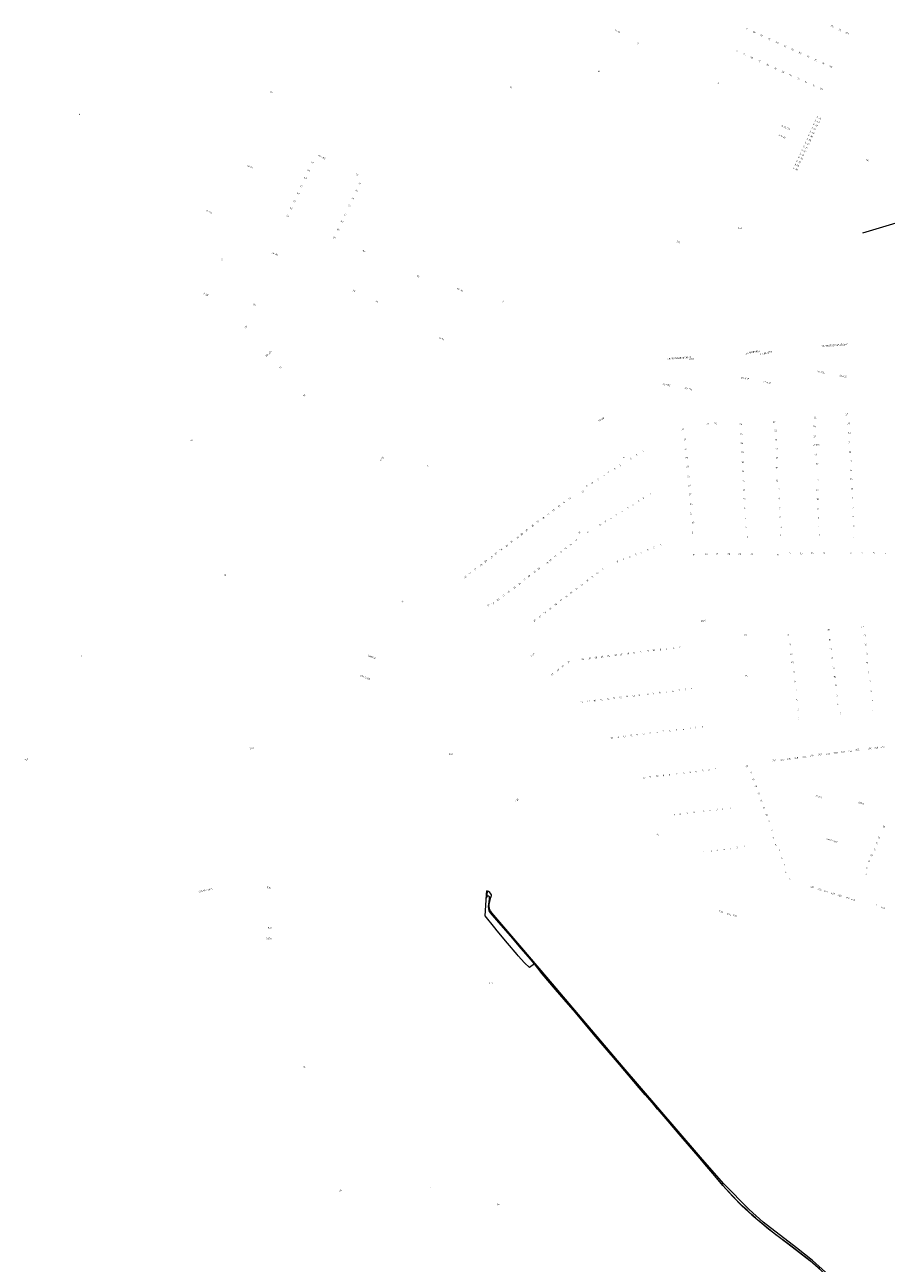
# Model space of a CAD drawing. Extents: x 150256 to 156914, y 461459 to 469481.
# Tile 45 of 256: x 152000 to 152695, y 463185 to 464185. Entities that reach past the tile are written whole.
import ezdxf
from ezdxf.enums import TextEntityAlignment as Align

# ---------------------------------------------------------------- set-up
doc = ezdxf.new("R2010")
doc.units = 0
doc.header["$LTSCALE"] = 0.75
for name, color, linetype, lineweight in [('B-RO-GR-GRAS-GV', 251, 'CONTINUOUS', 13), ('B-RO-GR-GROENVOORZIENING-GV', 251, 'CONTINUOUS', 18), ('B-RO-IE-TERREINAFSCHEIDING_KUNSTMATIG_HEKWERK-G', 251, 'IE-TERREINAFSCHEIDING-KUNSTMATIG', 18), ('B-RO-OG-BEBOUWING-T18', 1, 'CONTINUOUS', 18)]:
    doc.layers.add(name, color=color, linetype=linetype, lineweight=lineweight)
doc.styles.add('NLCS-ISO-M200-T18', font='NLCS-ISO.ttf', dxfattribs={"height": 360})
doc.linetypes.add('IE-TERREINAFSCHEIDING-KUNSTMATIG', pattern='A,4,[82,NLCS.SHX,S=0.75,R=90,X=0,Y=0],4,-2', length=10)

msp = doc.modelspace()

# ---------------------------------------------------------------- linework, layer by layer
at = {"layer": 'B-RO-GR-GRAS-GV'}
msp.add_lwpolyline([(152651.201, 463173.292), (152635.804, 463187.277), (152622.731, 463197.617), (152595.914, 463218.344), (152584.536, 463228.364), (152564.078, 463249.315), (152545.309, 463270.631), (152525.776, 463293.498), (152483.027, 463343.271), (152421.196, 463415.922), (152401.174, 463439.589), (152376.868, 463468.013), (152375.817, 463469.473), (152375.259, 463470.533), (152374.931, 463471.686), (152374.807, 463473.078), (152374.872, 463474.476), (152375.293, 463477.041), (152376.055, 463480.148), (152376.602, 463481.863), (152376.609, 463482.456), (152376.138, 463483.331), (152375.209, 463484.376), (152374.239, 463485.08), (152373.004, 463485.75), (152372.992, 463485.698), (152373.06, 463485.126), (152372.626, 463479.961), (152373.219, 463481.137), (152373.508, 463481.406), (152373.941, 463481.54), (152374.405, 463481.524), (152374.785, 463480.673), (152374.799, 463479.444), (152374.617, 463476.882), (152374.106, 463472.897), (152374.133, 463470.998), (152374.53, 463469.569), (152375.661, 463467.817), (152382.26, 463460.049), (152392.009, 463449.156), (152400.406, 463439.017), (152407.774, 463430.422), (152436.263, 463396.977), (152458.474, 463370.713), (152471.771, 463355.43), (152499.339, 463322.524), (152510.796, 463309.163), (152520.681, 463297.893), (152541.832, 463273.03), (152548.571, 463264.997), (152558.293, 463253.784), (152563.374, 463247.796), (152571.502, 463239.026), (152578.792, 463231.539), (152586.843, 463224.279), (152594.723, 463217.49), (152600.312, 463212.791), (152609.109, 463206.12), (152619.169, 463198.306), (152633.528, 463187.347), (152644.984, 463177.219)], dxfattribs=at)
at = {"layer": 'B-RO-GR-GROENVOORZIENING-GV'}
msp.add_lwpolyline([(152822.614, 464048.343), (152830.477, 464049.475), (152849.373, 464051.614), (152865.528, 464053.522), (152920.541, 464060.92), (152920.463, 464062.022), (152906.623, 464060.656), (152894.403, 464059.336), (152871.92, 464056.815), (152848.829, 464054.067), (152832.278, 464051.811), (152822.298, 464050.318), (152818.111, 464049.692), (152803.939, 464047.361), (152783.903, 464043.895), (152777.655, 464042.718), (152759.773, 464039.067), (152758.203, 464038.69), (152726.816, 464031.145), (152725.928, 464030.932), (152709.876, 464026.713), (152700.174, 464023.758), (152675.959, 464016.384)], dxfattribs=at)
at = {"layer": 'B-RO-IE-TERREINAFSCHEIDING_KUNSTMATIG_HEKWERK-G'}
msp.add_lwpolyline([(152641.487, 463180.33), (152633.862, 463187.027), (152622.992, 463195.368), (152618.114, 463199.088), (152614.934, 463201.522), (152606.229, 463208.12), (152597.494, 463214.971), (152594.228, 463217.769), (152592.439, 463219.331), (152589.677, 463221.783), (152586.245, 463224.824), (152582.928, 463227.859), (152579.309, 463231.169), (152577.246, 463233.18), (152574.991, 463235.433), (152571.322, 463239.254), (152566.744, 463244.181), (152563.29, 463247.925), (152557.947, 463254.256), (152552.81, 463260.696), (152541.647, 463273.539), (152531.199, 463285.539), (152521.916, 463296.494), (152516.514, 463302.903), (152510.641, 463309.54), (152507.532, 463313.296), (152500.608, 463321.019), (152495.94, 463326.547), (152480.024, 463345.465), (152466.851, 463360.832), (152460.609, 463368.195), (152453.664, 463376.441), (152444.426, 463387.318), (152438.807, 463393.809), (152428.198, 463406.012), (152417.523, 463418.617), (152411.414, 463426.698), (152407.398, 463423.882), (152403.194, 463427.451), (152398.314, 463433.117), (152397.461, 463434.134), (152389.499, 463443.499), (152381.324, 463453.447), (152379.329, 463455.726), (152371.567, 463465.395), (152372.405, 463478.01), (152372.738, 463483.02), (152373.004, 463485.75)], dxfattribs=at)

# ---------------------------------------------------------------- texts
at = {"layer": 'B-RO-OG-BEBOUWING-T18', "style": 'NLCS-ISO-M200-T18'}
for s, rotation, p in [('11-13', 335.2, (152478.411, 464179.21)), ('9', 335.7, (152582.546, 464181.311)), ('11K', 335.5, (152651.519, 464183.271)), ('11L', 335.5, (152657.908, 464180.364)), ('2', 337.4, (152494.92, 464169.51)), ('9A', 335.7, (152588.885, 464178.446)), ('9B', 335.7, (152594.405, 464175.95)), ('9C', 335.7, (152600.77, 464173.073)), ('9D', 335.7, (152607.167, 464170.181)), ('11M', 335.5, (152663.744, 464177.709)), ('7', 335.7, (152574.719, 464163.34)), ('7A', 335.7, (152581.057, 464160.475)), ('9E', 335.7, (152613.647, 464167.252)), ('9G', 335.7, (152619.638, 464164.544)), ('9H', 335.7, (152625.678, 464161.813)), ('7B', 335.7, (152586.576, 464157.98)), ('7C', 335.7, (152592.943, 464155.102)), ('7D', 335.7, (152599.339, 464152.21)), ('7E', 335.7, (152605.818, 464149.281)), ('9J', 335.7, (152632.234, 464158.85)), ('9K', 335.7, (152638.218, 464156.145)), ('9L', 335.7, (152644.614, 464153.253)), ('9M', 335.7, (152650.456, 464150.612)), ('16', 335, (152463.316, 464147.104)), ('7G', 335.7, (152611.811, 464146.572)), ('7H', 335.7, (152617.851, 464143.842)), ('7J', 335.7, (152624.407, 464140.878)), ('23', 335.1, (152198.998, 464130.226)), ('14', 335.4, (152392.271, 464134.101)), ('5', 335.6, (152559.621, 464137.301)), ('7K', 335.7, (152630.39, 464138.173)), ('7L', 335.7, (152636.786, 464135.282)), ('7M', 335.7, (152642.628, 464132.641)), ('6', 347.2, (152044.319, 464112.254)), ('3-44', 335.5, (152640.748, 464109.529)), ('3-45/73', 335.4, (152613.969, 464101.581)), ('3-41', 335.5, (152636.701, 464100.659)), ('3-42', 335.5, (152638.05, 464103.616)), ('3-43', 335.5, (152639.399, 464106.572)), ('3-1/29', 335.4, (152611.085, 464094.498)), ('3-38', 335.5, (152632.653, 464091.789)), ('3-39', 335.5, (152634.002, 464094.746)), ('3-40', 335.5, (152635.351, 464097.702)), ('3-34', 335.5, (152627.256, 464079.804)), ('3-35', 335.5, (152628.605, 464082.76)), ('3-36', 335.5, (152629.954, 464085.717)), ('3-37', 335.5, (152631.303, 464088.674)), ('13-51', 335, (152181.794, 464069.94)), ('67', 335.2, (152232.181, 464073.318)), ('69-69B', 334.9, (152239.62, 464077.781)), ('3-31', 335.5, (152623.1, 464071.108)), ('3-32', 335.5, (152624.413, 464074.051)), ('3-33', 335.5, (152625.965, 464077.033)), ('151', 335.5, (152680.183, 464075.295)), ('63', 335.1, (152226.443, 464060.923)), ('65', 335.2, (152229.248, 464066.968)), ('71', 334.9, (152268.239, 464063.431)), ('3-30', 335.5, (152621.792, 464068.239)), ('61', 335.1, (152223.333, 464054.229)), ('75', 335.2, (152267.587, 464050.598)), ('73', 335.1, (152270.211, 464056.259)), ('57', 335, (152217.648, 464042.016)), ('59', 335, (152220.61, 464048.383)), ('77', 335.1, (152264.616, 464044.204)), ('9-11A', 335.1, (152148.969, 464033.544)), ('53', 335, (152212.21, 464030.327)), ('55', 334.9, (152215.081, 464036.475)), ('81', 335.2, (152258.615, 464031.304)), ('79', 335.2, (152261.948, 464038.448)), ('85', 335.2, (152252.987, 464019.181)), ('83', 335.2, (152256.055, 464025.772)), ('87', 335, (152249.946, 464012.631)), ('155', 335.7, (152527.426, 464009.28)), ('26-30', 335, (152201.847, 463999.743)), ('89', 335, (152273.735, 464001.89)), ('5', 335, (152159.281, 463995.123)), ('95', 335.1, (152317.493, 463981.45)), ('32', 335, (152265.784, 463969.763)), ('97-99', 335.1, (152351.045, 463970.657)), ('3-3B', 335, (152146.231, 463967.04)), ('34', 335.1, (152284.068, 463961.265)), ('2', 335.2, (152385.941, 463961.129)), ('24', 335.1, (152185.502, 463958.648)), ('22', 40.5, (152178.537, 463940.646)), ('4-36', 335, (152336.504, 463931.166)), ('20-20A', 40.4, (152196.829, 463919.179)), ('41/6', 4.6, (152586.634, 463920.469)), ('41/5', 4.6, (152589.392, 463920.691)), ('41/4', 4.6, (152591.946, 463920.897)), ('41/2', 4.6, (152598.453, 463919.443)), ('41/1', 4.7, (152601.32, 463920.59)), ('33/7', 4.9, (152645.147, 463925.202)), ('33/6', 4.9, (152648.317, 463925.475)), ('33/5', 4.9, (152651.117, 463925.716)), ('33/4', 4.9, (152653.857, 463925.952)), ('33/3', 4.9, (152657.381, 463926.255)), ('33/2', 4.9, (152659.767, 463926.461)), ('33/1', 4.9, (152662.352, 463926.684)), ('49/7', 4.6, (152520.825, 463915.01)), ('49/6', 4.6, (152524.399, 463915.3)), ('49/5', 4.6, (152527.182, 463915.525)), ('49/4', 4.6, (152529.758, 463915.733)), ('49/3', 4.6, (152533.31, 463916.021)), ('49/2', 4.6, (152535.681, 463916.213)), ('49/1', 4.3, (152538.15, 463914.86)), ('41/7', 4.2, (152583.75, 463919.21)), ('41/3', 4.6, (152595.093, 463919.17)), ('18', 40.5, (152206.218, 463908.155)), ('45-47E', 349.6, (152581.302, 463899.215)), ('37-39E', 349.9, (152642.619, 463904.183)), ('33-35E', 349.9, (152660.393, 463901.014)), ('53-55E', 349.7, (152517.911, 463893.939)), ('49-51E', 349.8, (152535.587, 463890.761)), ('41-43E', 349.6, (152599.156, 463895.924)), ('16', 40.5, (152225.48, 463885.58)), ('27', 2.8, (152663.483, 463870.157)), ('50-68', 32, (152465.11, 463865.98)), ('32', 5.5, (152551.29, 463862.39)), ('30', 5.5, (152557.5, 463862.75)), ('26', 2.8, (152577.865, 463862.253)), ('25', 3, (152604.822, 463864.175)), ('24', 2.7, (152637.174, 463860.334)), ('26', 2.5, (152637.988, 463867.662)), ('25', 2.8, (152664.907, 463862.659)), ('14', 40.6, (152134.665, 463849.433)), ('32', 5.8, (152530.98, 463858.116)), ('31', 5.8, (152532.573, 463849.929)), ('24', 2.8, (152578.25, 463854.327)), ('23', 3, (152605.938, 463857.166)), ('21', 3, (152606.341, 463849.488)), ('22', 2.7, (152637.55, 463852.412)), ('23', 2.8, (152665.283, 463854.981)), ('1', 32, (152499.057, 463840.334)), ('30', 5.8, (152533.357, 463842.179)), ('22', 2.8, (152578.61, 463846.941)), ('20', 2.8, (152578.97, 463839.546)), ('19', 3, (152606.715, 463842.344)), ('20A', 2.4, (152637.858, 463845.468)), ('20', 2.7, (152640.412, 463845.514)), ('21', 2.8, (152665.646, 463847.595)), ('19', 2.8, (152666.037, 463839.637)), ('6-10', 40.3, (152288.148, 463834.36)), ('4', 32, (152483.185, 463835.447)), ('3', 32, (152488.988, 463834.434)), ('2', 32, (152493.803, 463837.401)), ('29', 5.8, (152534.074, 463835.102)), ('18', 2.8, (152579.357, 463831.598)), ('17', 3, (152607.118, 463834.681)), ('18', 2.6, (152638.231, 463837.608)), ('16', 2.5, (152639.644, 463830.288)), ('17', 2.8, (152666.387, 463832.508)), ('1', 37, (152325.14, 463828.38)), ('8', 32, (152467.579, 463820.656)), ('7', 32, (152471.171, 463823.242)), ('6', 32, (152476.02, 463826.314)), ('5', 32, (152480.499, 463829.066)), ('28', 5.8, (152534.795, 463827.969)), ('27', 5.8, (152535.596, 463820.059)), ('16', 2.8, (152579.718, 463824.176)), ('15', 3.2, (152606.852, 463826.865)), ('15', 2.8, (152666.75, 463825.125)), ('11', 32, (152453.616, 463812.087)), ('10', 32, (152457.852, 463814.732)), ('9', 32, (152462.582, 463817.714)), ('26', 5.8, (152536.323, 463812.879)), ('14', 2.8, (152580.091, 463816.51)), ('13', 3, (152607.13, 463816.809)), ('11', 3.2, (152608.43, 463809.494)), ('14', 2.6, (152640.343, 463816.894)), ('13', 2.8, (152667.112, 463817.74)), ('11', 2.8, (152667.488, 463810.074)), ('14', 37, (152435.156, 463799.313)), ('13', 37, (152439.685, 463802.371)), ('12', 32, (152450.141, 463807.82)), ('3', 31.6, (152495.455, 463800.174)), ('2', 31.6, (152499.238, 463802.464)), ('1', 31.6, (152504.948, 463805.966)), ('25', 5.8, (152537.063, 463805.569)), ('12', 2.8, (152580.464, 463808.845)), ('10', 2.8, (152580.797, 463801.985)), ('9', 3.2, (152608.834, 463802.116)), ('12', 2.6, (152639.622, 463808.849)), ('10', 2.6, (152639.942, 463801.718)), ('9', 2.8, (152667.852, 463802.666)), ('17', 37, (152422.569, 463789.468)), ('16', 37, (152426.491, 463792.813)), ('15', 37, (152431.258, 463796.018)), ('6', 31.6, (152482.081, 463791.91)), ('5', 31.6, (152486.567, 463794.643)), ('4', 31.6, (152490.884, 463797.258)), ('23', 5.8, (152537.666, 463790.187)), ('24', 5.8, (152537.844, 463797.854)), ('8', 2.8, (152581.17, 463794.32)), ('7', 3.2, (152609.27, 463794.156)), ('8', 2.6, (152640.301, 463793.76)), ('7', 2.8, (152668.255, 463794.452)), ('20', 36.7, (152409.744, 463780.161)), ('19', 37, (152414.061, 463783.476)), ('18', 37, (152418.532, 463786.424)), ('10', 31.6, (152464.548, 463780.928)), ('9', 31.6, (152468.618, 463783.67)), ('8', 31.6, (152472.765, 463786.234)), ('7', 31.6, (152477.544, 463789.121)), ('22', 5.8, (152539.369, 463782.784)), ('6', 2.8, (152581.544, 463786.654)), ('5', 3.2, (152609.674, 463786.793)), ('6', 2.6, (152640.62, 463786.654)), ('5', 2.8, (152668.605, 463787.323)), ('3', 2.8, (152668.97, 463779.9)), ('23', 37, (152397.901, 463770.872)), ('22', 36.7, (152400.944, 463773.525)), ('21', 36.7, (152405.14, 463776.669)), ('12', 37.3, (152447.549, 463774.755)), ('11', 37.3, (152454.36, 463774.962)), ('21', 5.8, (152539.216, 463774.879)), ('4', 2.8, (152581.902, 463779.282)), ('2', 2.8, (152583.136, 463771.326)), ('1', 3, (152609.492, 463772.601)), ('3', 3.2, (152610.095, 463779.116)), ('4', 2.6, (152640.952, 463779.267)), ('2', 2.6, (152641.252, 463772.588)), ('1', 2.8, (152668.327, 463771.483)), ('26', 36.7, (152384.35, 463761.007)), ('25', 37, (152389.059, 463764.207)), ('24', 36.7, (152392.818, 463767.36)), ('15', 36.9, (152436.631, 463761.969)), ('14', 36.9, (152440.645, 463765.02)), ('13', 36.9, (152445.182, 463768.464)), ('3', 20.5, (152502.708, 463760.867)), ('2', 21, (152507.692, 463762.784)), ('1', 21, (152513.249, 463764.877)), ('29', 36.7, (152371.94, 463751.651)), ('28', 37, (152376.651, 463754.853)), ('27', 36.7, (152380.175, 463757.908)), ('19', 36.9, (152421.801, 463750.207)), ('18', 36.5, (152424.129, 463752.405)), ('17', 36.6, (152428.247, 463755.55)), ('16', 36.9, (152432.764, 463759.017)), ('8', 20.7, (152478.206, 463751.365)), ('7', 20.7, (152483.281, 463753.319)), ('6', 20.5, (152488.18, 463755.185)), ('5', 20.5, (152493.071, 463757.07)), ('4', 20.5, (152497.071, 463758.685)), ('31', 359.9, (152539.968, 463756.712)), ('29', 359.9, (152549.991, 463757.326)), ('27', 359.9, (152558.621, 463757.314)), ('25', 359.9, (152568.201, 463757.301)), ('23', 359.9, (152576.83, 463757.289)), ('21', 359.9, (152586.638, 463757.275)), ('19', 0.5, (152607.942, 463756.913)), ('17', 0.5, (152617.407, 463757.898)), ('15', 0.5, (152626.682, 463757.972)), ('13', 0.5, (152635.631, 463758.043)), ('11', 0.5, (152645.207, 463758.12)), ('9', 1, (152666.67, 463757.989)), ('7', 1, (152675.874, 463758.147)), ('5', 1, (152685.142, 463758.306)), ('3', 1, (152694.729, 463758.471)), ('10', 348.2, (152161.729, 463740.643)), ('32', 37.2, (152359.345, 463741.91)), ('31', 37.2, (152363.485, 463745.134)), ('30', 37.2, (152368.386, 463748.593)), ('22', 37, (152407.15, 463739.698)), ('21', 37, (152411.528, 463743.025)), ('20', 36.5, (152414.958, 463745.63)), ('10', 36.8, (152462.172, 463742.035)), ('9', 36.8, (152466.33, 463745.15)), ('33', 37.2, (152355.433, 463738.912)), ('25', 36.9, (152395.363, 463730.379)), ('24', 36.9, (152399.402, 463733.408)), ('23', 37, (152402.964, 463736.546)), ('14', 36.6, (152445.257, 463729.324)), ('13', 36.8, (152449.489, 463732.503)), ('12', 36.8, (152454.046, 463735.963)), ('11', 36.9, (152458.034, 463738.951)), ('28', 37, (152381.936, 463720.484)), ('27', 37, (152386.3, 463723.824)), ('26', 37, (152390.312, 463726.891)), ('17', 36.6, (152432.863, 463719.985)), ('16', 36.6, (152437.023, 463723.132)), ('15', 36.6, (152440.961, 463726.091)), ('2', 40.5, (152304.798, 463719.184)), ('30', 37, (152374.022, 463716.166)), ('29', 37, (152377.951, 463717.486)), ('20', 36.2, (152419.843, 463710.153)), ('19', 36.2, (152424.064, 463713.359)), ('18', 36.6, (152428.539, 463716.735)), ('22', 37, (152411.475, 463703.892)), ('21', 37, (152415.808, 463707.142)), ('20/1', 10.5, (152547.605, 463703.515)), ('20', 7.1, (152581.555, 463692.218)), ('19', 7.1, (152615.863, 463692.095)), ('20', 7, (152648.631, 463696.324)), ('19', 7.1, (152675.869, 463698.768)), ('17', 7.6, (152677.661, 463691.589)), ('10', 6.8, (152507.58, 463679.768)), ('8', 6.8, (152513.02, 463680.397)), ('6', 6.8, (152517.848, 463681.033)), ('4', 6.8, (152523.623, 463681.79)), ('2', 6.8, (152528.735, 463682.401)), ('17', 7.1, (152617.701, 463684.401)), ('18', 7, (152649.624, 463688.261)), ('16', 7, (152650.523, 463680.964)), ('15', 7.6, (152678.617, 463684.484)), ('1', 347.9, (152046.007, 463674.829)), ('531BCD', 338.7, (152280.041, 463674.365)), ('1-7E', 37.1, (152409.932, 463675.927)), ('34', 36.8, (152438.879, 463670.35)), ('32', 6.8, (152450.298, 463672.554)), ('30', 6.8, (152455.79, 463673.215)), ('28', 6.8, (152460.935, 463673.874)), ('26', 6.8, (152466.009, 463674.584)), ('24', 6.8, (152471.119, 463675.223)), ('22', 6.8, (152476.974, 463675.945)), ('20', 6.8, (152481.429, 463676.476)), ('18', 6.8, (152486.85, 463677.188)), ('16', 6.8, (152492.005, 463677.771)), ('14', 6.8, (152496.982, 463678.426)), ('12', 6.8, (152502.782, 463679.185)), ('15', 7.1, (152618.655, 463676.689)), ('13', 7.1, (152619.502, 463669.843)), ('14', 7, (152651.41, 463673.764)), ('13', 7.6, (152679.603, 463677.162)), ('11', 7.9, (152679.884, 463669.61)), ('40', 36.8, (152425.525, 463660.416)), ('38', 36.9, (152430.197, 463663.902)), ('36', 36.9, (152434.185, 463666.895)), ('11', 7.1, (152620.481, 463661.925)), ('12', 7, (152652.7, 463665.862)), ('9', 7.9, (152680.972, 463661.754)), ('531-531A', 339.3, (152274.762, 463657.866)), ('18', 15.7, (152582.207, 463658.914)), ('9', 7.1, (152621.387, 463654.597)), ('10', 7, (152653.628, 463658.321)), ('8', 7, (152654.455, 463651.611)), ('7', 7.9, (152681.987, 463654.427)), ('15', 6.9, (152465.438, 463639.828)), ('14', 6.9, (152470.788, 463640.492)), ('13', 6.9, (152475.62, 463641.1)), ('12', 6.9, (152480.744, 463641.698)), ('11', 6.9, (152486.248, 463642.371)), ('10', 6.9, (152491.318, 463643.019)), ('9', 6.9, (152495.823, 463643.589)), ('8', 6.9, (152502.753, 463644.373)), ('7', 6.9, (152507.012, 463644.978)), ('6', 6.9, (152512.486, 463645.661)), ('5', 6.9, (152517.882, 463646.26)), ('4', 6.9, (152522.997, 463646.857)), ('3', 6.9, (152528.12, 463647.479)), ('2', 6.9, (152533.267, 463648.127)), ('1', 6.9, (152538.286, 463648.736)), ('7', 7.1, (152622.285, 463647.338)), ('5', 7.1, (152623.221, 463639.773)), ('6', 7, (152655.478, 463643.306)), ('5', 7.9, (152683.054, 463646.723)), ('3', 7.9, (152684.046, 463639.558)), ('18', 6.9, (152449.629, 463637.949)), ('17', 6.9, (152454.893, 463638.509)), ('16', 6.9, (152459.974, 463639.153)), ('3', 7.1, (152624.175, 463632.061)), ('4', 7, (152656.359, 463636.152)), ('1', 7.2, (152683.896, 463631.827)), ('1', 7.1, (152624.193, 463624.741)), ('2', 7, (152658.227, 463628.89)), ('14', 6.8, (152478.721, 463609.599)), ('13', 6.8, (152483.915, 463610.249)), ('12', 6.8, (152489.364, 463610.946)), ('11', 6.8, (152494.339, 463611.517)), ('10', 6.8, (152499.365, 463612.151)), ('9', 6.8, (152504.819, 463612.853)), ('8', 6.8, (152510.247, 463613.537)), ('7', 6.8, (152515.217, 463614.152)), ('6', 6.8, (152520.698, 463614.846)), ('5', 6.8, (152525.893, 463615.491)), ('4', 6.8, (152531.643, 463616.188)), ('3', 6.8, (152537.102, 463616.797)), ('2', 6.8, (152541.26, 463617.321)), ('1', 6.8, (152547.108, 463618.039)), ('533', 12.5, (152183.16, 463600.841)), ('15', 6.8, (152473.66, 463608.976)), ('252', 7.4, (152671.861, 463599.558)), ('250', 7.5, (152682.099, 463600.445)), ('248', 7.5, (152687.117, 463601.105)), ('246', 7.5, (152692.101, 463601.76)), ('167', 7.3, (152001.467, 463591.423)), ('529', 3, (152343.818, 463595.933)), ('274', 7.4, (152604.978, 463590.891)), ('272', 7.4, (152611.477, 463591.351)), ('270', 7.4, (152616.691, 463592.025)), ('268', 7.4, (152622.574, 463592.786)), ('266', 7.4, (152629.176, 463593.64)), ('264', 7.4, (152635.082, 463594.785)), ('262', 7.4, (152642.002, 463595.679)), ('260', 7.4, (152648.235, 463596.078)), ('258', 7.4, (152654.324, 463596.869)), ('256', 7.4, (152660.226, 463597.636)), ('254', 7.4, (152666.109, 463598.399)), ('7', 6.9, (152526.192, 463580.022)), ('6', 6.9, (152531.787, 463580.711)), ('5', 6.9, (152536.925, 463581.368)), ('4', 6.9, (152541.79, 463581.979)), ('3', 6.9, (152547.088, 463582.646)), ('2', 6.9, (152552.056, 463583.297)), ('1', 6.9, (152557.712, 463583.955)), ('17', 20.2, (152582.744, 463586.1)), ('16', 20.2, (152586.06, 463581.079)), ('12', 6.9, (152499.957, 463576.897)), ('11', 6.9, (152504.545, 463577.425)), ('10', 6.9, (152510.558, 463578.138)), ('9', 6.9, (152515.492, 463578.736)), ('8', 6.9, (152520.358, 463579.328)), ('15', 20.2, (152588.08, 463575.576)), ('14', 20.2, (152590.104, 463570.063)), ('13', 20.2, (152592.317, 463564.035)), ('252/1', 341.3, (152640.798, 463561.589)), ('525', 40.6, (152397.322, 463558.755)), ('5', 6.8, (152547.859, 463550.005)), ('4', 6.9, (152553.182, 463550.637)), ('3', 6.8, (152558.524, 463551.348)), ('2', 6.9, (152563.188, 463551.904)), ('1', 6.8, (152569.602, 463552.441)), ('12', 20.2, (152594.369, 463558.445)), ('11', 20.2, (152596.554, 463552.494)), ('250/1', 340.1, (152675.04, 463556.38)), ('9', 6.8, (152524.243, 463547.072)), ('8', 6.8, (152528.873, 463547.633)), ('7', 6.8, (152534.436, 463548.341)), ('6', 6.8, (152540.169, 463549.039)), ('10', 20.2, (152598.603, 463546.912)), ('9', 20.2, (152600.515, 463541.704)), ('10', 40.1, (152510.847, 463530.833)), ('8', 19.7, (152603.153, 463534.687)), ('18', 341.9, (152693.341, 463537.463)), ('3', 7.1, (152569.391, 463519.929)), ('2', 7.1, (152574.831, 463520.593)), ('1', 7.1, (152581.124, 463521.298)), ('7', 20.1, (152603.797, 463528.496)), ('6', 20.1, (152605.923, 463522.671)), ('461/1-463', 341.2, (152651.359, 463526.324)), ('14', 337.1, (152687.521, 463524.022)), ('16', 337.1, (152689.406, 463528.491)), ('7', 7.1, (152547.752, 463517.203)), ('6', 7.1, (152554.089, 463517.985)), ('5', 7.1, (152558.743, 463518.574)), ('4', 7.1, (152564.208, 463519.243)), ('5', 19.7, (152609.084, 463518.123)), ('4', 19.7, (152611.241, 463512.099)), ('10', 337.1, (152683.366, 463514.33)), ('12', 337.1, (152685.92, 463519.207)), ('3', 19.7, (152613.053, 463507.038)), ('2', 20.1, (152613.882, 463500.871)), ('6', 337, (152679.56, 463504.21)), ('8', 337.1, (152681.347, 463509.544)), ('1', 20, (152617.44, 463494.895)), ('4', 337.5, (152679.058, 463499.148)), ('539/5-539/1', 12.4, (152145.812, 463486.019)), ('535', 356.7, (152197.018, 463488.179)), ('461', 342.9, (152635.423, 463488.665)), ('459', 342.9, (152641.461, 463486.797)), ('457', 342.9, (152646.505, 463485.243)), ('455', 342.9, (152652.352, 463483.466)), ('453', 342.9, (152657.483, 463481.885)), ('451', 342.9, (152664.044, 463479.914)), ('449', 342.9, (152668.484, 463478.538)), ('1', 343.6, (152687.526, 463474.192)), ('445', 343, (152692.562, 463472.018)), ('576', 342.3, (152561.809, 463468.778)), ('574', 342.3, (152568.198, 463466.741)), ('572', 342.3, (152573.165, 463465.573)), ('537', 355.9, (152197.774, 463455.613)), ('537A', 355.9, (152197.163, 463447.173)), ('4-6', 0.4, (152376.106, 463411.462)), ('95', 359.2, (152225.834, 463343.454)), ('89', 26.8, (152254.551, 463243.596)), ('14', 359.4, (152382.229, 463232.595))]:
    msp.add_text(s, height=1.35, rotation=rotation, dxfattribs=at).set_placement(p, align=Align.MIDDLE)
for s, p in [('153', (152577.17, 464020.46)), ('11', (152327.39, 463245.87))]:
    msp.add_text(s, height=1.35, dxfattribs=at).set_placement(p, align=Align.MIDDLE)

doc.saveas('drawing.dxf')
